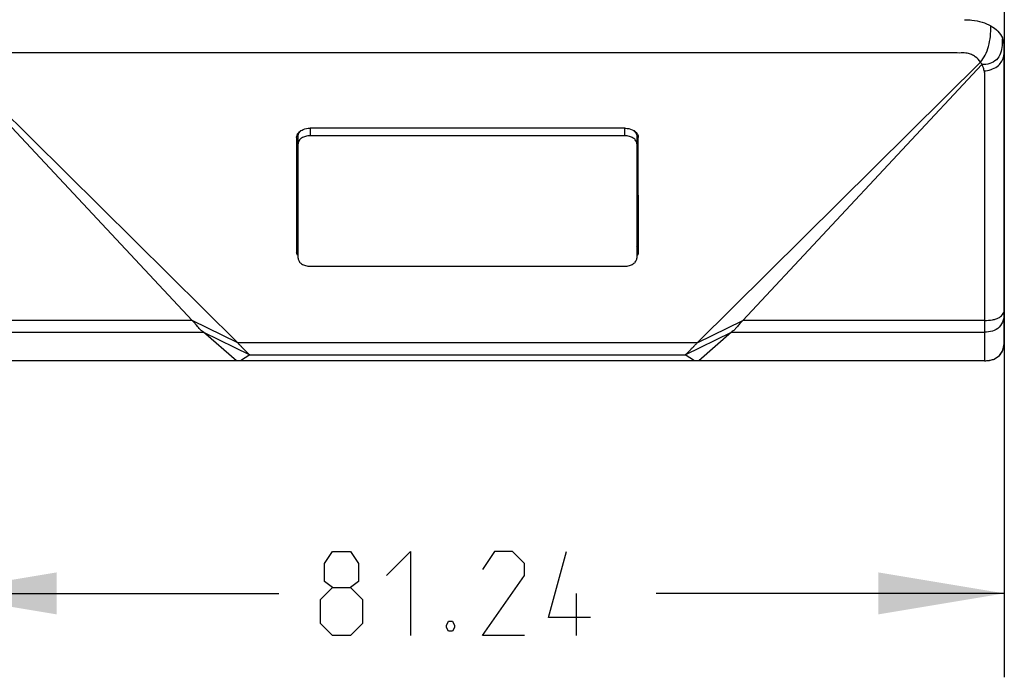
# Model space of a CAD drawing. Header units: inches. Extents: x 0 to 17, y 0 to 11.
# Tile 5 of 35: x 4.8 to 6.3, y 3.4 to 4.4. Entities that reach past the tile are written whole.
import ezdxf

# ---------------------------------------------------------------- set-up
doc = ezdxf.new("R2010")
doc.units = ezdxf.units.IN
doc.header["$LTSCALE"] = 0.935
doc.header["$MEASUREMENT"] = 0
doc.layers.get('0').update_dxf_attribs({"linetype": 'CONTINUOUS'})
doc.styles.add('TEXTSTYLE_2', font='txt', dxfattribs={"width": 0.8})
doc.dimstyles.new('DIMSTYLE_1', dxfattribs={"dimtxt": 0.125, "dimasz": 0.1875, "dimexe": 0.125, "dimexo": 0.0625, "dimgap": 0.0625, "dimtad": 0, "dimtih": 1, "dimtoh": 1, "dimlfac": 2, "dimzin": 4, "dimdsep": 46, "dimtxsty": 'TEXTSTYLE_2', "dimblk": '_FILLED', "dimblk1": '_FILLED', "dimblk2": '_FILLED', "dimcen": 0.09, "dimazin": 1, "dimtfac": 1, "dimtofl": 0, "dimtmove": 0, "dimatfit": 3, "dimldrblk": '_FILLED', "dimfxl": 1, "dimtolj": 1, "dimtzin": 4, "dimarcsym": 0})

# ---------------------------------------------------------------- blocks, each defined once
blk = doc.blocks.new('_FILLED')
at = {"color": 0, "linetype": 'ByBlock'}
blk.add_solid([(0, 0), (-1, 0.1667), (-1, -0.1667)], dxfattribs=at)
blk = doc.blocks.new('*D1')
at = {"color": 2, "linetype": 'Continuous', "transparency": 16777216}
for p, q in [((6.2996, 4.6561), (6.2996, 3.3948)), ((4.7004, 4.2781), (4.7004, 3.3948)), ((4.7004, 3.5198), (5.2188, 3.5198)), ((6.2996, 3.5198), (5.7813, 3.5198))]:
    blk.add_line(p, q, dxfattribs=at)
at = {"color": 2, "linetype": 'Continuous', "transparency": 16777216, "xscale": 0.1875, "yscale": 0.1875, "zscale": 0.1875}
for p, rotation in [((4.7004, 3.5198), 180), ((6.2996, 3.5198), 6.994319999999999e-05)]:
    blk.add_blockref('_FILLED', p, dxfattribs=dict(at, rotation=rotation))
at = {"color": 2, "linetype": 'Continuous', "transparency": 16777216, "insert": (5.5, 3.5823), "char_height": 0.125, "width": 0.65625, "attachment_point": 2, "line_spacing_factor": 0.9, "style": 'TEXTSTYLE_2'}
blk.add_mtext('{\\ftxt;\\W0.0001;\\H0.0001;\\~}{\\ftxt;\\W3.5;\\H0.125; }{\\ftxt;\\W0.0001;\\H0.0001;\\~}', dxfattribs=at)

msp = doc.modelspace()

# ---------------------------------------------------------------- linework, layer by layer
at = {"color": 6, "linetype": 'Continuous'}
for p, q in [((6.2995, 6.9179), (6.2995, 4.3334)), ((6.2995, 4.3334), (6.2995, 4.3327)), ((6.2995, 4.3327), (6.2995, 4.3316)), ((6.2995, 4.3293), (6.2996, 4.3327)), ((6.2995, 4.3316), (6.2996, 3.9386)), ((6.2995, 4.3268), (6.2995, 4.3272)), ((6.2996, 3.8958), (6.2996, 4.3334)), ((6.2995, 4.3221), (6.2995, 4.3237)), ((5.0899, 3.9263), (4.7335, 4.3073)), ((4.7357, 4.3108), (5.1578, 3.8929)), ((5.8422, 3.8929), (6.2642, 4.3108)), ((6.2664, 4.3073), (5.9101, 3.9263)), ((5.7344, 4.2125), (5.2656, 4.2125)), ((5.2455, 4.1989), (5.2455, 4.028)), ((5.7545, 4.028), (5.7544, 4.1989)), ((6.2996, 3.9386), (6.2996, 3.8958)), ((5.0899, 3.9263), (4.73, 3.9263)), ((5.1578, 3.8929), (5.0899, 3.9263)), ((5.8422, 3.8929), (5.9101, 3.9263)), ((6.27, 3.9263), (5.9101, 3.9263)), ((6.27, 3.9263), (6.27, 3.9088)), ((6.27, 3.9263), (6.27, 3.9088)), ((4.73, 3.9088), (5.1066, 3.9088)), ((5.1066, 3.9088), (5.1759, 3.8749)), ((5.1557, 3.8662), (5.1066, 3.9088)), ((5.8241, 3.8749), (5.8934, 3.9088)), ((5.8934, 3.9088), (5.8444, 3.8662)), ((5.8934, 3.9088), (6.27, 3.9088)), ((6.27, 3.9088), (6.27, 3.8662)), ((5.8422, 3.8929), (5.1578, 3.8929)), ((6.298, 3.8839), (6.2991, 3.8888)), ((5.1759, 3.8749), (5.1617, 3.8662)), ((5.1759, 3.8749), (5.8241, 3.8749)), ((5.8384, 3.8662), (5.8241, 3.8749)), ((6.2963, 3.8796), (6.298, 3.8839)), ((6.27, 3.8662), (4.7301, 3.8662)), ((6.2776, 3.8668), (6.2822, 3.8679))]:
    msp.add_line(p, q, dxfattribs=at)
at = {"color": 7, "linetype": 'Continuous'}
for p, q in [((5.2655, 4.2125), (5.2655, 4.2013)), ((5.7343, 4.2013), (5.7343, 4.2125)), ((5.2478, 4.0189), (5.2478, 4.201)), ((5.7343, 4.2013), (5.2655, 4.2013)), ((5.7521, 4.201), (5.7521, 4.0189)), ((5.2656, 4.007), (5.7343, 4.007))]:
    msp.add_line(p, q, dxfattribs=at)
at = {"color": 2, "linetype": 'Continuous'}
msp.add_line((5.6622, 3.4573), (5.6622, 3.5198), dxfattribs=at)
at = {"color": 6, "linetype": 'Continuous'}
msp.add_lwpolyline([(6.27, 3.8662), (6.2752, 3.8664), (6.2847, 3.8688), (6.2923, 3.8739), (6.2972, 3.8817), (6.2994, 3.8912), (6.2996, 3.8958)], dxfattribs=at)
at = {"color": 2, "linetype": 'Continuous'}
for points in [[(5.2991, 3.5288), (5.2872, 3.5377), (5.2872, 3.5645), (5.2991, 3.5823), (5.3259, 3.5823), (5.3378, 3.5645), (5.3378, 3.5377), (5.3259, 3.5288), (5.3438, 3.5109), (5.3438, 3.4752), (5.3259, 3.4573), (5.2991, 3.4573), (5.2813, 3.4752)], [(5.3795, 3.5466), (5.4152, 3.5823), (5.4152, 3.4573)], [(5.5848, 3.4573), (5.5223, 3.4573), (5.5848, 3.5466), (5.5848, 3.5645), (5.567, 3.5823), (5.5402, 3.5823), (5.5223, 3.5556)], [(5.683, 3.4841), (5.6205, 3.4841), (5.6473, 3.5823)], [(5.2813, 3.4752), (5.2813, 3.5109), (5.2991, 3.5288), (5.3259, 3.5288)], [(5.4777, 3.4782), (5.4807, 3.4722), (5.4807, 3.4692), (5.4777, 3.4633), (5.4717, 3.4633), (5.4688, 3.4692), (5.4688, 3.4722), (5.4717, 3.4782), (5.4777, 3.4782)]]:
    msp.add_lwpolyline(points, dxfattribs=at)
at = {"color": 6, "linetype": 'Continuous'}
for centre, radius, start, end in [((6.2633, 4.3271), 0.0363, 354.7592, 359.5194), ((6.2387, 4.2924), 0.0315, 28.1322, 35.681), ((5.262, 4.1927), 0.019, 120.9149, 123.9209), ((5.7379, 4.1926), 0.0191, 56.0874, 59.512), ((6.2768, 3.889), 0.0216, 309.3144, 321.8831)]:
    msp.add_arc(centre, radius, start, end, dxfattribs=at)
for points, knots in [([(6.2403, 4.3741), (6.244, 4.374), (6.2529, 4.3736), (6.2663, 4.371), (6.2756, 4.3672), (6.2797, 4.3649)], [0, 0, 0, 0, 0.269718, 0.655292, 1, 1, 1, 1]), ([(6.2642, 4.3108), (6.2668, 4.3141), (6.2717, 4.3215), (6.2766, 4.3346), (6.2792, 4.3494), (6.2796, 4.3597), (6.2796, 4.3649)], [0, 0, 0, 0, 0.217342, 0.460662, 0.725901, 1, 1, 1, 1]), ([(6.2796, 4.3649), (6.2835, 4.3627), (6.2903, 4.3577), (6.2952, 4.3506), (6.2967, 4.3471)], [0, 0, 0, 0, 0.531805, 1, 1, 1, 1]), ([(6.2963, 4.3356), (6.2959, 4.3317), (6.2946, 4.3241), (6.2887, 4.3137), (6.2781, 4.3079), (6.2703, 4.3073), (6.2664, 4.3073)], [0, 0, 0, 0, 0.250977, 0.500311, 0.749249, 1, 1, 1, 1]), ([(6.2642, 4.3108), (6.2621, 4.3139), (6.2579, 4.3182), (6.2509, 4.3224), (6.2438, 4.3247), (6.2343, 4.3244), (6.2232, 4.3246), (6.2111, 4.3245), (6.1991, 4.3245), (6.187, 4.3245), (6.171, 4.3245), (6.1509, 4.3245), (6.1268, 4.3245), (6.1027, 4.3245), (6.0786, 4.3245), (6.0464, 4.3245), (6.0062, 4.3245), (5.958, 4.3245), (5.8937, 4.3245), (5.8134, 4.3245), (5.717, 4.3245), (5.6205, 4.3245), (5.492, 4.3245), (5.3634, 4.3245), (5.2348, 4.3245), (5.1545, 4.3245), (5.0902, 4.3245), (5.042, 4.3245), (4.9938, 4.3245), (4.9455, 4.3245), (4.9054, 4.3245), (4.8732, 4.3245), (4.8491, 4.3245), (4.829, 4.3245), (4.813, 4.3245), (4.8009, 4.3245), (4.7888, 4.3245), (4.7767, 4.3246), (4.7656, 4.3244), (4.7585, 4.3247), (4.7555, 4.3242)], [0, 0, 0, 0, 0.00746, 0.011617, 0.016123, 0.022155, 0.030181, 0.038132, 0.046108, 0.054068, 0.062034, 0.077964, 0.093892, 0.109823, 0.125752, 0.14168, 0.173537, 0.205395, 0.237254, 0.300972, 0.364688, 0.428404, 0.492119, 0.619553, 0.68327, 0.746985, 0.778841, 0.8107, 0.842561, 0.874418, 0.906275, 0.922217, 0.938149, 0.954058, 0.962015, 0.969981, 0.977965, 0.985979, 0.994034, 1, 1, 1, 1]), ([(6.2696, 4.2979), (6.2764, 4.2984), (6.2866, 4.3011), (6.2954, 4.3104), (6.2977, 4.3158), (6.2985, 4.3186)], [0, 0, 0, 0, 0.543221, 0.772382, 1, 1, 1, 1]), ([(6.2696, 4.2979), (6.2694, 4.2989), (6.2688, 4.3022), (6.2675, 4.3053), (6.2664, 4.3073)], [0, 0, 0, 0, 0.302622, 1, 1, 1, 1]), ([(6.2696, 4.2979), (6.2699, 4.296), (6.27, 4.2921), (6.27, 4.2844), (6.27, 4.2747), (6.27, 4.2631), (6.27, 4.2476), (6.27, 4.2283), (6.27, 4.205), (6.27, 4.1818), (6.27, 4.1508), (6.27, 4.1121), (6.27, 4.0657), (6.27, 4.0037), (6.27, 3.9573), (6.27, 3.9263)], [0, 0, 0, 0, 0.015652, 0.031276, 0.062526, 0.093774, 0.125023, 0.187522, 0.25002, 0.312518, 0.375016, 0.500013, 0.62501, 0.750007, 1, 1, 1, 1]), ([(5.2522, 4.209), (5.2531, 4.2096), (5.2573, 4.2116), (5.262, 4.2125), (5.2656, 4.2125)], [0, 0, 0, 0, 0.235862, 1, 1, 1, 1]), ([(5.7344, 4.2125), (5.7355, 4.2125), (5.7401, 4.2122), (5.7447, 4.2108), (5.7476, 4.2091)], [0, 0, 0, 0, 0.261427, 1, 1, 1, 1]), ([(5.2455, 4.1989), (5.2455, 4.1994), (5.2456, 4.2012), (5.2463, 4.203), (5.247, 4.2041)], [0, 0, 0, 0, 0.24343, 1, 1, 1, 1]), ([(5.247, 4.2041), (5.2473, 4.2046), (5.2485, 4.2062), (5.2501, 4.2076), (5.2514, 4.2085)], [0, 0, 0, 0, 0.236459, 1, 1, 1, 1]), ([(5.7486, 4.2085), (5.749, 4.2082), (5.7507, 4.207), (5.7521, 4.2054), (5.7529, 4.2041)], [0, 0, 0, 0, 0.265363, 1, 1, 1, 1]), ([(5.7529, 4.2041), (5.7531, 4.2037), (5.754, 4.2021), (5.7544, 4.2003), (5.7544, 4.1989)], [0, 0, 0, 0, 0.260963, 1, 1, 1, 1]), ([(5.2458, 4.0427), (5.2458, 4.0422), (5.246, 4.0402), (5.2468, 4.0383), (5.2477, 4.0371)], [0, 0, 0, 0, 0.242435, 1, 1, 1, 1]), ([(5.7522, 4.037), (5.7525, 4.0374), (5.7536, 4.0392), (5.7541, 4.0412), (5.7541, 4.0427)], [0, 0, 0, 0, 0.262959, 1, 1, 1, 1]), ([(5.2476, 4.022), (5.2473, 4.0225), (5.2461, 4.0243), (5.2455, 4.0265), (5.2455, 4.028)], [0, 0, 0, 0, 0.264061, 1, 1, 1, 1]), ([(5.7545, 4.028), (5.7545, 4.0275), (5.7543, 4.0254), (5.7533, 4.0233), (5.7523, 4.022)], [0, 0, 0, 0, 0.241533, 1, 1, 1, 1]), ([(6.27, 3.9263), (6.274, 3.9263), (6.28, 3.9266), (6.2875, 3.9285), (6.2933, 3.9309), (6.2985, 3.9358), (6.2996, 3.9409), (6.2996, 3.9431)], [0, 0, 0, 0, 0.320208, 0.471104, 0.607219, 0.822381, 1, 1, 1, 1]), ([(6.2996, 3.9386), (6.2996, 3.9346), (6.2988, 3.9266), (6.293, 3.9155), (6.282, 3.9096), (6.274, 3.9088), (6.27, 3.9088)], [0, 0, 0, 0, 0.250674, 0.499718, 0.748899, 1, 1, 1, 1]), ([(5.1066, 3.9088), (5.1059, 3.9094), (5.1037, 3.9111), (5.1001, 3.9149), (5.0953, 3.9202), (5.0918, 3.9242), (5.0899, 3.9263)], [0, 0, 0, 0, 0.113087, 0.34323, 0.648721, 1, 1, 1, 1]), ([(5.9101, 3.9263), (5.9082, 3.9242), (5.9047, 3.9202), (5.8999, 3.9149), (5.8963, 3.9111), (5.8941, 3.9094), (5.8934, 3.9088)], [0, 0, 0, 0, 0.351538, 0.657301, 0.886983, 1, 1, 1, 1]), ([(5.1578, 3.8929), (5.1589, 3.8917), (5.1611, 3.8895), (5.1642, 3.8862), (5.1672, 3.8832), (5.1698, 3.8804), (5.1719, 3.8784), (5.1733, 3.8771), (5.1742, 3.8763), (5.1749, 3.8757), (5.1755, 3.8753), (5.1757, 3.8751), (5.176, 3.8749), (5.1759, 3.8749)], [0, 0, 0, 0, 0.186221, 0.364909, 0.532768, 0.685122, 0.815516, 0.869995, 0.916088, 0.952822, 0.979327, 0.995061, 1, 1, 1, 1]), ([(5.8241, 3.8749), (5.824, 3.8749), (5.8243, 3.8751), (5.8245, 3.8753), (5.825, 3.8757), (5.8257, 3.8763), (5.8266, 3.8771), (5.8281, 3.8784), (5.8301, 3.8804), (5.8328, 3.8832), (5.8357, 3.8862), (5.8389, 3.8895), (5.841, 3.8917), (5.8422, 3.8929)], [0, 0, 0, 0, 0.004912, 0.020616, 0.047116, 0.083799, 0.129875, 0.184405, 0.314814, 0.46721, 0.635107, 0.813757, 1, 1, 1, 1])]:
    msp.add_open_spline(points, degree=3, knots=knots, dxfattribs=at)
for points in [[(6.2967, 4.3471), (6.2967, 4.3432), (6.2966, 4.3394), (6.2963, 4.3356)], [(6.2995, 4.3334), (6.2995, 4.338), (6.2986, 4.3428), (6.2967, 4.3471)], [(6.2985, 4.3186), (6.2989, 4.3203), (6.2992, 4.3221), (6.2994, 4.3238)], [(6.2991, 3.8888), (6.2995, 3.8911), (6.2996, 3.8935), (6.2996, 3.8958)], [(6.2867, 3.8698), (6.2881, 3.8705), (6.2893, 3.8713), (6.2905, 3.8723)], [(6.2938, 3.8757), (6.2948, 3.8769), (6.2956, 3.8782), (6.2963, 3.8796)], [(6.27, 3.8662), (6.2726, 3.8662), (6.2751, 3.8664), (6.2776, 3.8668)], [(6.2822, 3.8679), (6.2837, 3.8684), (6.2853, 3.869), (6.2867, 3.8698)]]:
    msp.add_open_spline(points, degree=3, dxfattribs=at)
at = {"color": 7, "linetype": 'Continuous'}
for points, knots in [([(5.2478, 4.201), (5.2478, 4.2018), (5.248, 4.2032), (5.2492, 4.2062), (5.2509, 4.208), (5.2523, 4.209)], [0, 0, 0, 0, 0.231331, 0.471567, 1, 1, 1, 1]), ([(5.2655, 4.2013), (5.2633, 4.2013), (5.2588, 4.2007), (5.2538, 4.1986), (5.2508, 4.1961), (5.2491, 4.194), (5.248, 4.1917), (5.2478, 4.1901), (5.2478, 4.1893)], [0, 0, 0, 0, 0.292246, 0.561359, 0.682961, 0.795234, 0.899833, 1, 1, 1, 1]), ([(5.7521, 4.1893), (5.7521, 4.1901), (5.7519, 4.1917), (5.7508, 4.194), (5.7491, 4.1961), (5.746, 4.1986), (5.741, 4.2007), (5.7366, 4.2013), (5.7343, 4.2013)], [0, 0, 0, 0, 0.100165, 0.204765, 0.31704, 0.438645, 0.70776, 1, 1, 1, 1]), ([(5.7475, 4.209), (5.7489, 4.208), (5.7506, 4.2062), (5.7519, 4.2033), (5.7521, 4.2018), (5.7521, 4.201)], [0, 0, 0, 0, 0.528868, 0.768966, 1, 1, 1, 1]), ([(5.2478, 4.0189), (5.2478, 4.0181), (5.248, 4.0165), (5.2491, 4.0142), (5.2508, 4.0121), (5.2538, 4.0097), (5.2589, 4.0075), (5.2633, 4.007), (5.2656, 4.007)], [0, 0, 0, 0, 0.100165, 0.204765, 0.31704, 0.438645, 0.70776, 1, 1, 1, 1]), ([(5.7343, 4.007), (5.7366, 4.007), (5.741, 4.0075), (5.746, 4.0097), (5.7491, 4.0121), (5.7508, 4.0142), (5.7519, 4.0165), (5.7521, 4.0181), (5.7521, 4.0189)], [0, 0, 0, 0, 0.292246, 0.561359, 0.682961, 0.795234, 0.899833, 1, 1, 1, 1])]:
    msp.add_open_spline(points, degree=3, knots=knots, dxfattribs=at)

# ---------------------------------------------------------------- dimensions: what is measured, and where the dimension line sits
at = {"color": 2, "linetype": 'Continuous'}
dim = msp.add_linear_dim(base=(6.2996, 3.5198), p1=(4.7004, 4.3406), p2=(6.2996, 4.7186), angle=0, text='{\\ftxt;\\W0.0001;\\H0.0001;\\~}{\\ftxt;\\W3.5;\\H0.125; }{\\ftxt;\\W0.0001;\\H0.0001;\\~}', dimstyle='DIMSTYLE_1', dxfattribs=at)
dim.commit()
dim.dimension.update_dxf_attribs({"geometry": '*D1', "text_midpoint": (5.4821, 3.5198), "dimtype": 160})

doc.saveas('drawing.dxf')
